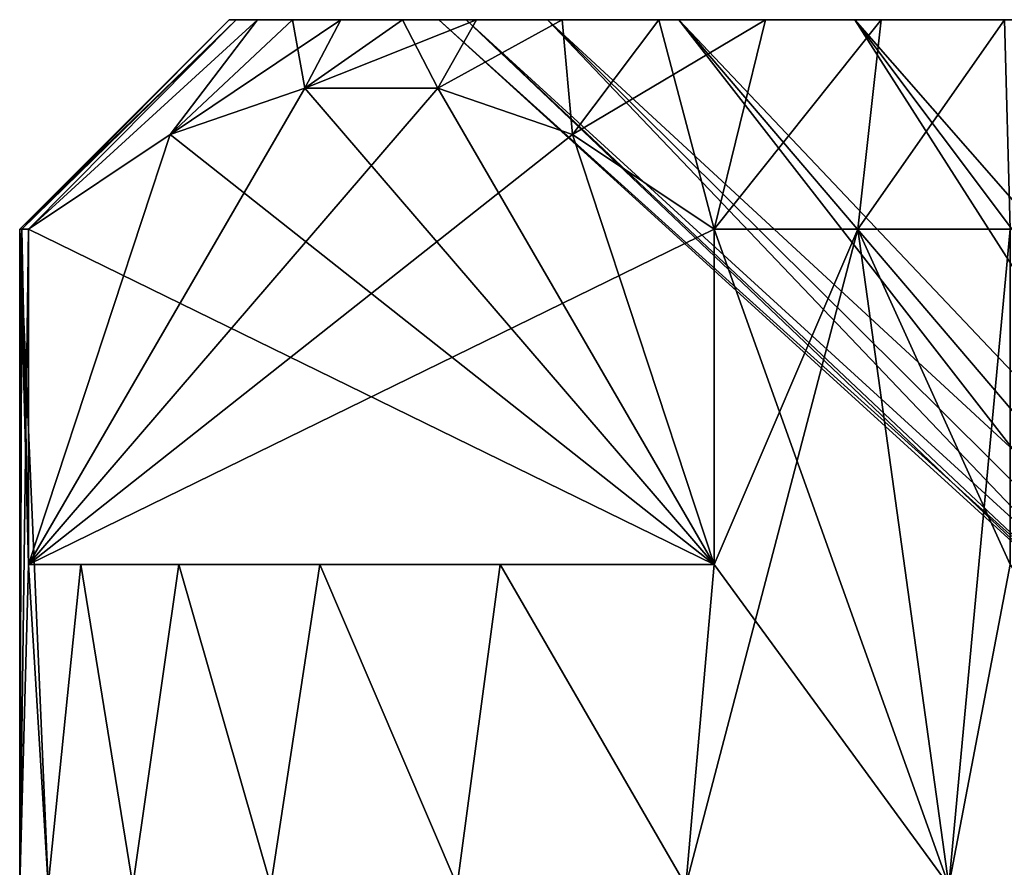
# Model space of a CAD drawing. Extents: x -265 to 265, y 0 to 607.
# Tile 221 of 256: x -262 to -255, y 600 to 606. Entities that reach past the tile are written whole.
import ezdxf

# ---------------------------------------------------------------- set-up
doc = ezdxf.new("R2010")
doc.units = 0
doc.header["$LTSCALE"] = 26.699852
for name, color, linetype in [('115', 7, 'CONTINUOUS'), ('116', 7, 'CONTINUOUS'), ('117', 7, 'CONTINUOUS'), ('124', 7, 'CONTINUOUS'), ('125', 7, 'CONTINUOUS'), ('136', 7, 'CONTINUOUS'), ('141', 7, 'CONTINUOUS'), ('142', 7, 'CONTINUOUS'), ('143', 7, 'CONTINUOUS'), ('144', 7, 'CONTINUOUS')]:
    doc.layers.add(name, color=color, linetype=linetype)

msp = doc.modelspace()

# ---------------------------------------------------------------- linework, layer by layer
at = {"layer": '115', "color": 7, "linetype": 'CONTINUOUS'}
for points in [[(-262, 600), (-261.7956, 600, 2.2052), (-262, 604.7), (-262, 600)], [(-262, 604.7), (-261.7956, 600, 2.2052), (-261.9374, 602.3, 1.2238), (-262, 604.7)], [(-261.9843, 604.7, 0.6127), (-262, 604.7), (-261.9374, 602.3, 1.2238), (-261.9843, 604.7, 0.6127)], [(-261.9374, 604.7, 1.2238), (-261.9843, 604.7, 0.6127), (-261.9374, 602.3, 1.2238), (-261.9374, 604.7, 1.2238)], [(-257.0285, 602.3, 9.7262), (-255.3487, 600, 10.7421), (-257.0285, 604.7, 9.7262), (-257.0285, 602.3, 9.7262)], [(-257.0285, 604.7, 9.7262), (-255.3487, 600, 10.7421), (-256, 604.7, 10.3923), (-257.0285, 604.7, 9.7262)], [(-256, 604.7, 10.3923), (-255.3487, 600, 10.7421), (-254.9089, 602.3, 10.95), (-256, 604.7, 10.3923)], [(-254.9089, 604.7, 10.95), (-256, 604.7, 10.3923), (-254.9089, 602.3, 10.95), (-254.9089, 604.7, 10.95)], [(-261.9374, 602.3, 1.2238), (-261.7956, 600, 2.2052), (-261.5631, 602.3, 3.2082), (-261.9374, 602.3, 1.2238)], [(-261.7956, 600, 2.2052), (-261.1897, 600, 4.3347), (-261.5631, 602.3, 3.2082), (-261.7956, 600, 2.2052)], [(-261.5631, 602.3, 3.2082), (-261.1897, 600, 4.3347), (-260.8608, 602.3, 5.1031), (-261.5631, 602.3, 3.2082)], [(-261.1897, 600, 4.3347), (-260.2025, 600, 6.3173), (-260.8608, 602.3, 5.1031), (-261.1897, 600, 4.3347)], [(-260.8608, 602.3, 5.1031), (-260.2025, 600, 6.3173), (-259.8511, 602.3, 6.8524), (-260.8608, 602.3, 5.1031)], [(-260.2025, 600, 6.3173), (-258.868, 600, 8.0844), (-259.8511, 602.3, 6.8524), (-260.2025, 600, 6.3173)], [(-259.8511, 602.3, 6.8524), (-258.868, 600, 8.0844), (-258.5612, 602.3, 8.4086), (-259.8511, 602.3, 6.8524)], [(-258.868, 600, 8.0844), (-257.2318, 600, 9.576), (-258.5612, 602.3, 8.4086), (-258.868, 600, 8.0844)], [(-258.5612, 602.3, 8.4086), (-257.2318, 600, 9.576), (-257.0285, 602.3, 9.7262), (-258.5612, 602.3, 8.4086)], [(-257.2318, 600, 9.576), (-255.3487, 600, 10.7421), (-257.0285, 602.3, 9.7262), (-257.2318, 600, 9.576)], [(-255.3487, 600, 10.7421), (-253.2839, 600, 11.5419), (-254.9089, 602.3, 10.95), (-255.3487, 600, 10.7421)]]:
    msp.add_3dface(points, dxfattribs=at)
at = {"layer": '116', "color": 7, "linetype": 'CONTINUOUS'}
for points in [[(-259, 606.2), (-258.8032, 606.2, -1.8714), (-260.5, 606.2), (-259, 606.2)], [(-260.4493, 606.2, 1.0306), (-259, 606.2), (-260.5, 606.2), (-260.4493, 606.2, 1.0306)], [(-260.5, 606.2), (-258.8032, 606.2, -1.8714), (-260.4493, 606.2, -1.0306), (-260.5, 606.2)], [(-258.8032, 606.2, 1.8714), (-259, 606.2), (-260.4493, 606.2, 1.0306), (-258.8032, 606.2, 1.8714)], [(-260.2982, 606.2, 2.0481), (-258.8032, 606.2, 1.8714), (-260.4493, 606.2, 1.0306), (-260.2982, 606.2, 2.0481)], [(-260.4493, 606.2, -1.0306), (-258.8032, 606.2, -1.8714), (-260.2982, 606.2, -2.0481), (-260.4493, 606.2, -1.0306)], [(-260.0479, 606.2, 3.0477), (-258.8032, 606.2, 1.8714), (-260.2982, 606.2, 2.0481), (-260.0479, 606.2, 3.0477)], [(-258.8032, 606.2, -1.8714), (-258.222, 606.2, -3.6604), (-260.2982, 606.2, -2.0481), (-258.8032, 606.2, -1.8714)], [(-260.2982, 606.2, -2.0481), (-258.222, 606.2, -3.6604), (-260.0479, 606.2, -3.0477), (-260.2982, 606.2, -2.0481)], [(-258.222, 606.2, 3.6604), (-258.8032, 606.2, 1.8714), (-260.0479, 606.2, 3.0477), (-258.222, 606.2, 3.6604)], [(-259.7005, 606.2, 4.0186), (-258.222, 606.2, 3.6604), (-260.0479, 606.2, 3.0477), (-259.7005, 606.2, 4.0186)], [(-260.0479, 606.2, -3.0477), (-258.222, 606.2, -3.6604), (-259.7005, 606.2, -4.0186), (-260.0479, 606.2, -3.0477)], [(-259.2602, 606.2, 4.9495), (-258.222, 606.2, 3.6604), (-259.7005, 606.2, 4.0186), (-259.2602, 606.2, 4.9495)], [(-258.222, 606.2, -3.6604), (-257.2812, 606.2, -5.2901), (-259.7005, 606.2, -4.0186), (-258.222, 606.2, -3.6604)], [(-259.7005, 606.2, -4.0186), (-257.2812, 606.2, -5.2901), (-259.2602, 606.2, -4.9495), (-259.7005, 606.2, -4.0186)], [(-257.2812, 606.2, 5.2901), (-258.222, 606.2, 3.6604), (-259.2602, 606.2, 4.9495), (-257.2812, 606.2, 5.2901)], [(-258.7306, 606.2, 5.8331), (-257.2812, 606.2, 5.2901), (-259.2602, 606.2, 4.9495), (-258.7306, 606.2, 5.8331)], [(-259.2602, 606.2, -4.9495), (-257.2812, 606.2, -5.2901), (-258.7306, 606.2, -5.8331), (-259.2602, 606.2, -4.9495)], [(-258.1163, 606.2, 6.6615), (-257.2812, 606.2, 5.2901), (-258.7306, 606.2, 5.8331), (-258.1163, 606.2, 6.6615)], [(-257.2812, 606.2, -5.2901), (-256.022, 606.2, -6.6884), (-258.7306, 606.2, -5.8331), (-257.2812, 606.2, -5.2901)], [(-258.7306, 606.2, -5.8331), (-256.022, 606.2, -6.6884), (-258.1163, 606.2, -6.6615), (-258.7306, 606.2, -5.8331)], [(-256.022, 606.2, 6.6884), (-257.2812, 606.2, 5.2901), (-258.1163, 606.2, 6.6615), (-256.022, 606.2, 6.6884)], [(-257.4245, 606.2, 7.4245), (-256.022, 606.2, 6.6884), (-258.1163, 606.2, 6.6615), (-257.4245, 606.2, 7.4245)], [(-258.1163, 606.2, -6.6615), (-256.022, 606.2, -6.6884), (-257.4245, 606.2, -7.4245), (-258.1163, 606.2, -6.6615)], [(-254.5002, 606.2, 7.7941), (-256.022, 606.2, 6.6884), (-257.4245, 606.2, 7.4245), (-254.5002, 606.2, 7.7941)], [(-256.6615, 606.2, 8.1163), (-254.5002, 606.2, 7.7941), (-257.4245, 606.2, 7.4245), (-256.6615, 606.2, 8.1163)], [(-256.022, 606.2, -6.6884), (-254.5002, 606.2, -7.7941), (-257.4245, 606.2, -7.4245), (-256.022, 606.2, -6.6884)], [(-257.4245, 606.2, -7.4245), (-254.5002, 606.2, -7.7941), (-256.6615, 606.2, -8.1163), (-257.4245, 606.2, -7.4245)], [(-252.7812, 606.2, 8.5595), (-254.5002, 606.2, 7.7941), (-256.6615, 606.2, 8.1163), (-252.7812, 606.2, 8.5595)], [(-255.8331, 606.2, 8.7306), (-252.7812, 606.2, 8.5595), (-256.6615, 606.2, 8.1163), (-255.8331, 606.2, 8.7306)], [(-254.5002, 606.2, -7.7941), (-252.7812, 606.2, -8.5595), (-256.6615, 606.2, -8.1163), (-254.5002, 606.2, -7.7941)], [(-256.6615, 606.2, -8.1163), (-252.7812, 606.2, -8.5595), (-255.8331, 606.2, -8.7306), (-256.6615, 606.2, -8.1163)], [(-250.9405, 606.2, 8.9507), (-252.7812, 606.2, 8.5595), (-255.8331, 606.2, 8.7306), (-250.9405, 606.2, 8.9507)], [(-254.9495, 606.2, 9.2602), (-250.9405, 606.2, 8.9507), (-255.8331, 606.2, 8.7306), (-254.9495, 606.2, 9.2602)], [(-252.7812, 606.2, -8.5595), (-250.9405, 606.2, -8.9507), (-255.8331, 606.2, -8.7306), (-252.7812, 606.2, -8.5595)], [(-255.8331, 606.2, -8.7306), (-250.9405, 606.2, -8.9507), (-245.0505, 606.2, -9.2602), (-255.8331, 606.2, -8.7306)], [(-254.9495, 606.2, -9.2602), (-255.8331, 606.2, -8.7306), (-245.0505, 606.2, -9.2602), (-254.9495, 606.2, -9.2602)]]:
    msp.add_3dface(points, dxfattribs=at)
at = {"layer": '117', "color": 7, "linetype": 'CONTINUOUS'}
for points in [[(-259, 606.2), (-258.8032, 606.2, 1.8714), (-254.5, 602.1), (-259, 606.2)], [(-258.8032, 606.2, 1.8714), (-258.222, 606.2, 3.6604), (-254.3176, 602.1, 1.2681), (-258.8032, 606.2, 1.8714)], [(-254.5, 602.1), (-258.8032, 606.2, 1.8714), (-254.4542, 602.1, 0.6407), (-254.5, 602.1)], [(-254.4542, 602.1, 0.6407), (-258.8032, 606.2, 1.8714), (-254.3176, 602.1, 1.2681), (-254.4542, 602.1, 0.6407)], [(-258.222, 606.2, 3.6604), (-257.2812, 606.2, 5.2901), (-254.0932, 602.1, 1.8696), (-258.222, 606.2, 3.6604)], [(-254.3176, 602.1, 1.2681), (-258.222, 606.2, 3.6604), (-254.0932, 602.1, 1.8696), (-254.3176, 602.1, 1.2681)], [(-257.2812, 606.2, 5.2901), (-256.022, 606.2, 6.6884), (-253.4008, 602.1, 2.9469), (-257.2812, 606.2, 5.2901)], [(-254.0932, 602.1, 1.8696), (-257.2812, 606.2, 5.2901), (-253.7855, 602.1, 2.433), (-254.0932, 602.1, 1.8696)], [(-253.7855, 602.1, 2.433), (-257.2812, 606.2, 5.2901), (-253.4008, 602.1, 2.9469), (-253.7855, 602.1, 2.433)], [(-256.022, 606.2, 6.6884), (-254.5002, 606.2, 7.7941), (-252.9469, 602.1, 3.4008), (-256.022, 606.2, 6.6884)], [(-253.4008, 602.1, 2.9469), (-256.022, 606.2, 6.6884), (-252.9469, 602.1, 3.4008), (-253.4008, 602.1, 2.9469)]]:
    msp.add_3dface(points, dxfattribs=at)
at = {"layer": '124', "color": 7, "linetype": 'CONTINUOUS'}
for points in [[(-262, 600), (-262, 604.7), (-261.9843, 604.7, -0.6127), (-262, 600)], [(-261.9374, 602.3, -1.2238), (-262, 600), (-261.9374, 604.7, -1.2238), (-261.9374, 602.3, -1.2238)], [(-261.9374, 604.7, -1.2238), (-262, 600), (-261.9843, 604.7, -0.6127), (-261.9374, 604.7, -1.2238)], [(-255.3487, 600, -10.7421), (-257.2318, 600, -9.576), (-256, 604.7, -10.3923), (-255.3487, 600, -10.7421)], [(-256, 604.7, -10.3923), (-257.2318, 600, -9.576), (-257.0285, 602.3, -9.7262), (-256, 604.7, -10.3923)], [(-257.0285, 604.7, -9.7262), (-256, 604.7, -10.3923), (-257.0285, 602.3, -9.7262), (-257.0285, 604.7, -9.7262)], [(-254.9089, 604.7, -10.95), (-255.3487, 600, -10.7421), (-256, 604.7, -10.3923), (-254.9089, 604.7, -10.95)], [(-254.9089, 602.3, -10.95), (-255.3487, 600, -10.7421), (-254.9089, 604.7, -10.95), (-254.9089, 602.3, -10.95)], [(-261.7956, 600, -2.2052), (-262, 600), (-261.9374, 602.3, -1.2238), (-261.7956, 600, -2.2052)], [(-261.5631, 602.3, -3.2082), (-261.7956, 600, -2.2052), (-261.9374, 602.3, -1.2238), (-261.5631, 602.3, -3.2082)], [(-261.1897, 600, -4.3347), (-261.7956, 600, -2.2052), (-261.5631, 602.3, -3.2082), (-261.1897, 600, -4.3347)], [(-260.8608, 602.3, -5.1031), (-261.1897, 600, -4.3347), (-261.5631, 602.3, -3.2082), (-260.8608, 602.3, -5.1031)], [(-260.2025, 600, -6.3173), (-261.1897, 600, -4.3347), (-260.8608, 602.3, -5.1031), (-260.2025, 600, -6.3173)], [(-259.8511, 602.3, -6.8524), (-260.2025, 600, -6.3173), (-260.8608, 602.3, -5.1031), (-259.8511, 602.3, -6.8524)], [(-258.868, 600, -8.0844), (-260.2025, 600, -6.3173), (-259.8511, 602.3, -6.8524), (-258.868, 600, -8.0844)], [(-258.5612, 602.3, -8.4086), (-258.868, 600, -8.0844), (-259.8511, 602.3, -6.8524), (-258.5612, 602.3, -8.4086)], [(-257.2318, 600, -9.576), (-258.868, 600, -8.0844), (-258.5612, 602.3, -8.4086), (-257.2318, 600, -9.576)], [(-257.0285, 602.3, -9.7262), (-257.2318, 600, -9.576), (-258.5612, 602.3, -8.4086), (-257.0285, 602.3, -9.7262)], [(-253.2839, 600, -11.5419), (-255.3487, 600, -10.7421), (-254.9089, 602.3, -10.95), (-253.2839, 600, -11.5419)]]:
    msp.add_3dface(points, dxfattribs=at)
at = {"layer": '125', "color": 7, "linetype": 'CONTINUOUS'}
for points in [[(-259, 606.2), (-254.5, 602.1), (-254.4542, 602.1, -0.6407), (-259, 606.2)], [(-259, 606.2), (-254.4542, 602.1, -0.6407), (-258.8032, 606.2, -1.8714), (-259, 606.2)], [(-254.4542, 602.1, -0.6407), (-254.3176, 602.1, -1.2681), (-258.8032, 606.2, -1.8714), (-254.4542, 602.1, -0.6407)], [(-258.8032, 606.2, -1.8714), (-254.3176, 602.1, -1.2681), (-258.222, 606.2, -3.6604), (-258.8032, 606.2, -1.8714)], [(-254.0932, 602.1, -1.8696), (-253.7855, 602.1, -2.433), (-258.222, 606.2, -3.6604), (-254.0932, 602.1, -1.8696)], [(-258.222, 606.2, -3.6604), (-253.7855, 602.1, -2.433), (-257.2812, 606.2, -5.2901), (-258.222, 606.2, -3.6604)], [(-254.3176, 602.1, -1.2681), (-254.0932, 602.1, -1.8696), (-258.222, 606.2, -3.6604), (-254.3176, 602.1, -1.2681)], [(-253.7855, 602.1, -2.433), (-253.4008, 602.1, -2.9469), (-257.2812, 606.2, -5.2901), (-253.7855, 602.1, -2.433)], [(-257.2812, 606.2, -5.2901), (-253.4008, 602.1, -2.9469), (-256.022, 606.2, -6.6884), (-257.2812, 606.2, -5.2901)], [(-252.9469, 602.1, -3.4008), (-252.433, 602.1, -3.7855), (-256.022, 606.2, -6.6884), (-252.9469, 602.1, -3.4008)], [(-256.022, 606.2, -6.6884), (-252.433, 602.1, -3.7855), (-254.5002, 606.2, -7.7941), (-256.022, 606.2, -6.6884)], [(-253.4008, 602.1, -2.9469), (-252.9469, 602.1, -3.4008), (-256.022, 606.2, -6.6884), (-253.4008, 602.1, -2.9469)]]:
    msp.add_3dface(points, dxfattribs=at)
at = {"layer": '136', "color": 7, "linetype": 'CONTINUOUS'}
for points in [[(-261.9374, 602.3, 1.2238), (-261.5631, 602.3, 3.2082), (-260.8608, 602.3, 5.1031), (-261.9374, 602.3, 1.2238)], [(-261.9374, 602.3, 1.2238), (-260.8608, 602.3, 5.1031), (-259.8511, 602.3, 6.8524), (-261.9374, 602.3, 1.2238)], [(-261.9374, 602.3, 1.2238), (-259.8511, 602.3, 6.8524), (-258.5612, 602.3, 8.4086), (-261.9374, 602.3, 1.2238)], [(-261.9374, 602.3, 1.2238), (-258.5612, 602.3, 8.4086), (-257.0285, 602.3, 9.7262), (-261.9374, 602.3, 1.2238)], [(-257.0285, 602.3, -9.7262), (-261.5631, 602.3, -3.2082), (-261.9374, 602.3, -1.2238), (-257.0285, 602.3, -9.7262)], [(-257.0285, 602.3, -9.7262), (-260.8608, 602.3, -5.1031), (-261.5631, 602.3, -3.2082), (-257.0285, 602.3, -9.7262)], [(-257.0285, 602.3, -9.7262), (-259.8511, 602.3, -6.8524), (-260.8608, 602.3, -5.1031), (-257.0285, 602.3, -9.7262)], [(-257.0285, 602.3, -9.7262), (-258.5612, 602.3, -8.4086), (-259.8511, 602.3, -6.8524), (-257.0285, 602.3, -9.7262)]]:
    msp.add_3dface(points, dxfattribs=at)
at = {"layer": '141', "color": 7, "linetype": 'CONTINUOUS'}
for points in [[(-260.9237, 605.3773, 2.9795), (-257.0285, 602.3, 9.7262), (-259.9592, 605.7087, 4.6502), (-260.9237, 605.3773, 2.9795)], [(-259.9592, 605.7087, 4.6502), (-257.0285, 602.3, 9.7262), (-259.0072, 605.7087, 6.299), (-259.9592, 605.7087, 4.6502)], [(-259.0072, 605.7087, 6.299), (-257.0285, 602.3, 9.7262), (-258.0424, 605.3774, 7.9701), (-259.0072, 605.7087, 6.299)], [(-261.9374, 604.7, 1.2238), (-257.0285, 602.3, 9.7262), (-260.9237, 605.3773, 2.9795), (-261.9374, 604.7, 1.2238)], [(-257.0285, 602.3, 9.7262), (-257.0285, 604.7, 9.7262), (-258.0424, 605.3774, 7.9701), (-257.0285, 602.3, 9.7262)], [(-261.9374, 604.7, 1.2238), (-261.9374, 602.3, 1.2238), (-257.0285, 602.3, 9.7262), (-261.9374, 604.7, 1.2238)]]:
    msp.add_3dface(points, dxfattribs=at)
at = {"layer": '142', "color": 7, "linetype": 'CONTINUOUS'}
for points in [[(-258.0422, 605.3773, -7.9705), (-261.9374, 602.3, -1.2238), (-259.0068, 605.7087, -6.2998), (-258.0422, 605.3773, -7.9705)], [(-259.0068, 605.7087, -6.2998), (-261.9374, 602.3, -1.2238), (-259.9587, 605.7087, -4.651), (-259.0068, 605.7087, -6.2998)], [(-259.9587, 605.7087, -4.651), (-261.9374, 602.3, -1.2238), (-260.9235, 605.3774, -2.9799), (-259.9587, 605.7087, -4.651)], [(-261.9374, 602.3, -1.2238), (-261.9374, 604.7, -1.2238), (-260.9235, 605.3774, -2.9799), (-261.9374, 602.3, -1.2238)], [(-257.0285, 604.7, -9.7262), (-261.9374, 602.3, -1.2238), (-258.0422, 605.3773, -7.9705), (-257.0285, 604.7, -9.7262)], [(-257.0285, 604.7, -9.7262), (-257.0285, 602.3, -9.7262), (-261.9374, 602.3, -1.2238), (-257.0285, 604.7, -9.7262)]]:
    msp.add_3dface(points, dxfattribs=at)
at = {"layer": '143', "color": 7, "linetype": 'CONTINUOUS'}
for points in [[(-262, 604.7), (-261.9843, 604.7, 0.6127), (-260.5, 606.2), (-262, 604.7)], [(-261.9843, 604.7, 0.6127), (-261.9374, 604.7, 1.2238), (-260.4493, 606.2, 1.0306), (-261.9843, 604.7, 0.6127)], [(-261.9843, 604.7, 0.6127), (-260.4493, 606.2, 1.0306), (-260.5, 606.2), (-261.9843, 604.7, 0.6127)], [(-261.9374, 604.7, 1.2238), (-260.2982, 606.2, 2.0481), (-260.4493, 606.2, 1.0306), (-261.9374, 604.7, 1.2238)], [(-260.2982, 606.2, 2.0481), (-261.9374, 604.7, 1.2238), (-260.9237, 605.3773, 2.9795), (-260.2982, 606.2, 2.0481)], [(-260.0479, 606.2, 3.0477), (-260.2982, 606.2, 2.0481), (-260.9237, 605.3773, 2.9795), (-260.0479, 606.2, 3.0477)], [(-260.0479, 606.2, 3.0477), (-260.9237, 605.3773, 2.9795), (-259.9592, 605.7087, 4.6502), (-260.0479, 606.2, 3.0477)], [(-259.7005, 606.2, 4.0186), (-260.0479, 606.2, 3.0477), (-259.9592, 605.7087, 4.6502), (-259.7005, 606.2, 4.0186)], [(-259.2602, 606.2, 4.9495), (-259.7005, 606.2, 4.0186), (-259.9592, 605.7087, 4.6502), (-259.2602, 606.2, 4.9495)], [(-259.2602, 606.2, 4.9495), (-259.9592, 605.7087, 4.6502), (-259.0072, 605.7087, 6.299), (-259.2602, 606.2, 4.9495)], [(-258.7306, 606.2, 5.8331), (-259.2602, 606.2, 4.9495), (-259.0072, 605.7087, 6.299), (-258.7306, 606.2, 5.8331)], [(-258.1163, 606.2, 6.6615), (-258.7306, 606.2, 5.8331), (-259.0072, 605.7087, 6.299), (-258.1163, 606.2, 6.6615)], [(-258.1163, 606.2, 6.6615), (-259.0072, 605.7087, 6.299), (-258.0424, 605.3774, 7.9701), (-258.1163, 606.2, 6.6615)], [(-257.4245, 606.2, 7.4245), (-258.1163, 606.2, 6.6615), (-258.0424, 605.3774, 7.9701), (-257.4245, 606.2, 7.4245)], [(-257.0285, 604.7, 9.7262), (-257.4245, 606.2, 7.4245), (-258.0424, 605.3774, 7.9701), (-257.0285, 604.7, 9.7262)], [(-257.0285, 604.7, 9.7262), (-256.6615, 606.2, 8.1163), (-257.4245, 606.2, 7.4245), (-257.0285, 604.7, 9.7262)], [(-257.0285, 604.7, 9.7262), (-256, 604.7, 10.3923), (-255.8331, 606.2, 8.7306), (-257.0285, 604.7, 9.7262)], [(-257.0285, 604.7, 9.7262), (-255.8331, 606.2, 8.7306), (-256.6615, 606.2, 8.1163), (-257.0285, 604.7, 9.7262)], [(-256, 604.7, 10.3923), (-254.9089, 604.7, 10.95), (-254.9495, 606.2, 9.2602), (-256, 604.7, 10.3923)], [(-256, 604.7, 10.3923), (-254.9495, 606.2, 9.2602), (-255.8331, 606.2, 8.7306), (-256, 604.7, 10.3923)]]:
    msp.add_3dface(points, dxfattribs=at)
at = {"layer": '144', "color": 7, "linetype": 'CONTINUOUS'}
for points in [[(-261.9843, 604.7, -0.6127), (-262, 604.7), (-260.4493, 606.2, -1.0306), (-261.9843, 604.7, -0.6127)], [(-262, 604.7), (-260.5, 606.2), (-260.4493, 606.2, -1.0306), (-262, 604.7)], [(-261.9374, 604.7, -1.2238), (-261.9843, 604.7, -0.6127), (-260.4493, 606.2, -1.0306), (-261.9374, 604.7, -1.2238)], [(-261.9374, 604.7, -1.2238), (-260.4493, 606.2, -1.0306), (-260.2982, 606.2, -2.0481), (-261.9374, 604.7, -1.2238)], [(-261.9374, 604.7, -1.2238), (-260.2982, 606.2, -2.0481), (-260.9235, 605.3774, -2.9799), (-261.9374, 604.7, -1.2238)], [(-260.2982, 606.2, -2.0481), (-260.0479, 606.2, -3.0477), (-260.9235, 605.3774, -2.9799), (-260.2982, 606.2, -2.0481)], [(-260.0479, 606.2, -3.0477), (-259.7005, 606.2, -4.0186), (-260.9235, 605.3774, -2.9799), (-260.0479, 606.2, -3.0477)], [(-259.7005, 606.2, -4.0186), (-259.9587, 605.7087, -4.651), (-260.9235, 605.3774, -2.9799), (-259.7005, 606.2, -4.0186)], [(-259.7005, 606.2, -4.0186), (-259.2602, 606.2, -4.9495), (-259.9587, 605.7087, -4.651), (-259.7005, 606.2, -4.0186)], [(-259.2602, 606.2, -4.9495), (-258.7306, 606.2, -5.8331), (-259.9587, 605.7087, -4.651), (-259.2602, 606.2, -4.9495)], [(-258.7306, 606.2, -5.8331), (-259.0068, 605.7087, -6.2998), (-259.9587, 605.7087, -4.651), (-258.7306, 606.2, -5.8331)], [(-258.7306, 606.2, -5.8331), (-258.1163, 606.2, -6.6615), (-259.0068, 605.7087, -6.2998), (-258.7306, 606.2, -5.8331)], [(-258.1163, 606.2, -6.6615), (-258.0422, 605.3773, -7.9705), (-259.0068, 605.7087, -6.2998), (-258.1163, 606.2, -6.6615)], [(-258.1163, 606.2, -6.6615), (-257.4245, 606.2, -7.4245), (-258.0422, 605.3773, -7.9705), (-258.1163, 606.2, -6.6615)], [(-256.6615, 606.2, -8.1163), (-257.0285, 604.7, -9.7262), (-258.0422, 605.3773, -7.9705), (-256.6615, 606.2, -8.1163)], [(-257.4245, 606.2, -7.4245), (-256.6615, 606.2, -8.1163), (-258.0422, 605.3773, -7.9705), (-257.4245, 606.2, -7.4245)], [(-256, 604.7, -10.3923), (-257.0285, 604.7, -9.7262), (-255.8331, 606.2, -8.7306), (-256, 604.7, -10.3923)], [(-257.0285, 604.7, -9.7262), (-256.6615, 606.2, -8.1163), (-255.8331, 606.2, -8.7306), (-257.0285, 604.7, -9.7262)], [(-254.9089, 604.7, -10.95), (-256, 604.7, -10.3923), (-254.9495, 606.2, -9.2602), (-254.9089, 604.7, -10.95)], [(-256, 604.7, -10.3923), (-255.8331, 606.2, -8.7306), (-254.9495, 606.2, -9.2602), (-256, 604.7, -10.3923)]]:
    msp.add_3dface(points, dxfattribs=at)

doc.saveas('drawing.dxf')
